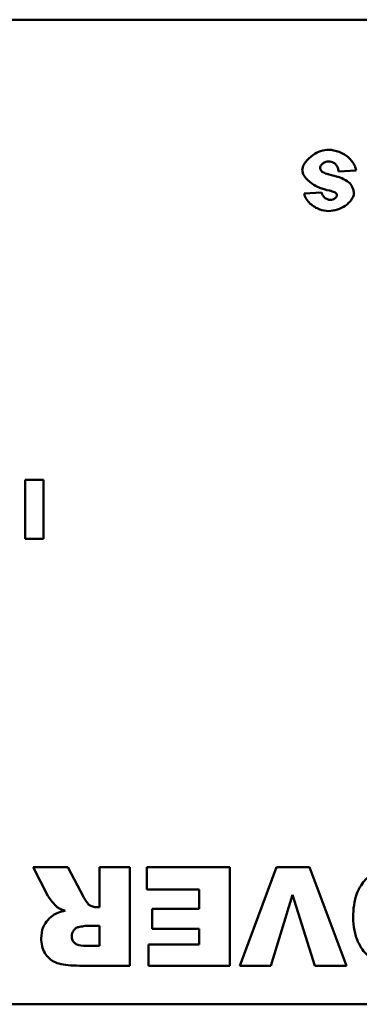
# Model space of a CAD drawing. Header units: inches. Extents: x 0.8 to 72.9, y -5.1 to 48.7.
# Tile 211 of 237: x 50.4 to 51.1, y 36.7 to 38.7. Entities that reach past the tile are written whole.
import ezdxf

# ---------------------------------------------------------------- set-up
doc = ezdxf.new("R2010")
doc.units = ezdxf.units.IN
doc.header["$MEASUREMENT"] = 0
doc.layers.add('Visible Edges(ROSSANSI)', color=7, linetype='Continuous', lineweight=50)

msp = doc.modelspace()

# ---------------------------------------------------------------- linework, layer by layer
at = {"layer": 'Visible Edges(ROSSANSI)'}
for p, q in [((48.4066, 38.6913), (52.4066, 38.6913)), ((51.0281, 38.3829), (51.0635, 38.3851)), ((50.9934, 38.3406), (50.9584, 38.3385)), ((50.3911, 37.7566), (50.3911, 37.6366)), ((50.4283, 37.7566), (50.3911, 37.7566)), ((50.4283, 37.6366), (50.4283, 37.7566)), ((50.3911, 37.6366), (50.4283, 37.6366)), ((50.4775, 36.9698), (50.4076, 36.9698)), ((50.4076, 36.9698), (50.4374, 36.9119)), ((50.5104, 36.9086), (50.4775, 36.9698)), ((50.6041, 36.9698), (50.542, 36.9698)), ((50.542, 36.9698), (50.542, 36.8886)), ((50.6041, 36.7698), (50.6041, 36.9698)), ((50.807, 36.9698), (50.6384, 36.9698)), ((50.6384, 36.9698), (50.6384, 36.9246)), ((50.807, 36.7698), (50.807, 36.9698)), ((50.9017, 36.9698), (50.8274, 36.7698)), ((50.9687, 36.9698), (50.9017, 36.9698)), ((51.0444, 36.7698), (50.9687, 36.9698)), ((50.6384, 36.9246), (50.745, 36.9246)), ((50.745, 36.9246), (50.745, 36.8851)), ((50.8902, 36.7698), (50.9345, 36.9138)), ((50.9345, 36.9138), (50.9797, 36.7698)), ((50.542, 36.8886), (50.5366, 36.8886)), ((50.745, 36.8851), (50.649, 36.8851)), ((50.649, 36.8851), (50.649, 36.8443)), ((50.516, 36.8508), (50.542, 36.8508)), ((50.542, 36.8508), (50.542, 36.8102)), ((50.649, 36.8443), (50.745, 36.8443)), ((50.745, 36.8443), (50.745, 36.8125)), ((50.542, 36.8102), (50.515, 36.8102)), ((50.6415, 36.8125), (50.6415, 36.7698)), ((50.745, 36.8125), (50.6415, 36.8125)), ((50.5012, 36.7698), (50.6041, 36.7698)), ((50.6415, 36.7698), (50.807, 36.7698)), ((50.8274, 36.7698), (50.8902, 36.7698)), ((50.9797, 36.7698), (51.0444, 36.7698)), ((52.4066, 36.6913), (48.4066, 36.6913))]:
    msp.add_line(p, q, dxfattribs=at)
for points, knots in [([(51.0077, 38.4269), (51.0027, 38.4269), (50.9972, 38.426), (50.986, 38.4223), (50.9806, 38.4196), (50.9697, 38.4122), (50.9646, 38.4072), (50.9583, 38.3985), (50.9565, 38.395), (50.9548, 38.3895), (50.9544, 38.3875), (50.9544, 38.3858)], [-0.1079693, -0.1079693, -0.1079693, -0.1079693, -0.0849084, -0.0849084, -0.0623021, -0.0623021, -0.0338251, -0.0338251, -0.0135201, -0.0135201, 0, 0, 0, 0]), ([(51.0635, 38.3851), (51.0633, 38.3873), (51.0628, 38.3894), (51.0613, 38.3938), (51.0603, 38.3961), (51.0566, 38.4026), (51.0531, 38.4069), (51.0434, 38.4157), (51.0368, 38.4199), (51.0224, 38.4255), (51.0151, 38.4269), (51.0077, 38.4269)], [-0.2117542, -0.2117542, -0.2117542, -0.2117542, -0.1903645, -0.1903645, -0.1669037, -0.1669037, -0.1177194, -0.1177194, -0.0565722, -0.0565722, 0, 0, 0, 0]), ([(50.9905, 38.391), (50.9905, 38.3916), (50.9906, 38.3923), (50.9911, 38.3936), (50.9915, 38.3943), (50.9929, 38.3964), (50.9943, 38.3978), (50.9978, 38.4005), (50.9999, 38.4017), (51.0037, 38.403), (51.0054, 38.4033), (51.007, 38.4033)], [-0.05915347, -0.05915347, -0.05915347, -0.05915347, -0.05308478, -0.05308478, -0.04595145, -0.04595145, -0.03045653, -0.03045653, -0.01244712, -0.01244712, 0, 0, 0, 0]), ([(51.007, 38.4033), (51.009, 38.4033), (51.011, 38.4031), (51.0147, 38.4023), (51.0164, 38.4016), (51.0201, 38.3996), (51.022, 38.398), (51.0235, 38.396)], [-0.04785209, -0.04785209, -0.04785209, -0.04785209, -0.0326965, -0.0326965, -0.01886617, -0.01886617, 0, 0, 0, 0]), ([(50.9544, 38.3858), (50.9544, 38.3839), (50.9548, 38.3818), (50.9566, 38.377), (50.9579, 38.3746), (50.9626, 38.3677), (50.9674, 38.3628), (50.9831, 38.3522), (50.9951, 38.3472), (51.0094, 38.3441)], [-0.267374, -0.267374, -0.267374, -0.267374, -0.2317938, -0.2317938, -0.1934885, -0.1934885, -0.1119705, -0.1119705, 0, 0, 0, 0]), ([(50.9946, 38.3826), (50.9939, 38.3833), (50.9932, 38.384), (50.992, 38.3856), (50.9916, 38.3864), (50.9907, 38.3884), (50.9905, 38.3897), (50.9905, 38.391)], [-0.02452063, -0.02452063, -0.02452063, -0.02452063, -0.01688069, -0.01688069, -0.00993742, -0.00993742, 0, 0, 0, 0]), ([(51.0136, 38.3756), (51.0071, 38.3771), (51.0015, 38.3787), (50.9966, 38.3812), (50.9955, 38.3819), (50.9946, 38.3826)], [-0.03678535, -0.03678535, -0.03678535, -0.03678535, -0.00878684, -0.00878684, 0, 0, 0, 0]), ([(51.0235, 38.396), (51.0248, 38.3944), (51.0257, 38.3925), (51.0272, 38.3881), (51.0278, 38.3854), (51.0281, 38.3829)], [-0.03547416, -0.03547416, -0.03547416, -0.03547416, -0.01963103, -0.01963103, 0, 0, 0, 0]), ([(51.0485, 38.361), (51.0445, 38.3645), (51.0394, 38.3672), (51.0279, 38.372), (51.0205, 38.374), (51.0136, 38.3756)], [-0.09455123, -0.09455123, -0.09455123, -0.09455123, -0.05439136, -0.05439136, 0, 0, 0, 0]), ([(51.059, 38.3378), (51.059, 38.3403), (51.0587, 38.3427), (51.0577, 38.3473), (51.0569, 38.3495), (51.0541, 38.3553), (51.0515, 38.3584), (51.0485, 38.361)], [-0.06735087, -0.06735087, -0.06735087, -0.06735087, -0.04875334, -0.04875334, -0.03105094, -0.03105094, 0, 0, 0, 0]), ([(51.0116, 38.3251), (51.0106, 38.3251), (51.0095, 38.3252), (51.0075, 38.3257), (51.0065, 38.3261), (51.0034, 38.3274), (51.0014, 38.3286), (50.9979, 38.3317), (50.9963, 38.3336), (50.9943, 38.3372), (50.9937, 38.3389), (50.9934, 38.3406)], [-0.06484453, -0.06484453, -0.06484453, -0.06484453, -0.05697606, -0.05697606, -0.04876585, -0.04876585, -0.03167974, -0.03167974, -0.01336708, -0.01336708, 0, 0, 0, 0]), ([(51.0094, 38.3441), (51.0137, 38.3432), (51.0175, 38.3422), (51.0206, 38.3406), (51.0213, 38.3402), (51.0219, 38.3397)], [-0.02660079, -0.02660079, -0.02660079, -0.02660079, -0.00578557, -0.00578557, 0, 0, 0, 0]), ([(50.9584, 38.3385), (50.9586, 38.3366), (50.9591, 38.3347), (50.9604, 38.3309), (50.9613, 38.3291), (50.9645, 38.3237), (50.9674, 38.3203), (50.976, 38.3126), (50.9827, 38.3086), (50.9956, 38.3039), (51.0018, 38.3027), (51.0079, 38.3027)], [-0.1723082, -0.1723082, -0.1723082, -0.1723082, -0.1564478, -0.1564478, -0.1400334, -0.1400334, -0.1050876, -0.1050876, -0.0466288, -0.0466288, 0, 0, 0, 0]), ([(51.0079, 38.3027), (51.0135, 38.3027), (51.0196, 38.3037), (51.0312, 38.3074), (51.0367, 38.3101), (51.0467, 38.317), (51.0509, 38.321), (51.0559, 38.3279), (51.0573, 38.3307), (51.0587, 38.3349), (51.059, 38.3365), (51.059, 38.3378)], [-0.09140428, -0.09140428, -0.09140428, -0.09140428, -0.06908055, -0.06908055, -0.04810699, -0.04810699, -0.0259022, -0.0259022, -0.01035455, -0.01035455, 0, 0, 0, 0]), ([(51.0247, 38.3346), (51.0247, 38.3341), (51.0246, 38.3336), (51.0242, 38.3326), (51.024, 38.3321), (51.0231, 38.3307), (51.0222, 38.3297), (51.0197, 38.3276), (51.018, 38.3266), (51.0146, 38.3254), (51.0131, 38.3251), (51.0116, 38.3251)], [-0.04835878, -0.04835878, -0.04835878, -0.04835878, -0.04358287, -0.04358287, -0.03823797, -0.03823797, -0.0268551, -0.0268551, -0.0114803, -0.0114803, 0, 0, 0, 0]), ([(51.0219, 38.3397), (51.0224, 38.3392), (51.0229, 38.3388), (51.0237, 38.3377), (51.024, 38.3372), (51.0245, 38.336), (51.0247, 38.3353), (51.0247, 38.3346)], [-0.01527857, -0.01527857, -0.01527857, -0.01527857, -0.01009745, -0.01009745, -0.00551869, -0.00551869, 0, 0, 0, 0]), ([(51.1595, 36.9733), (51.1505, 36.9733), (51.1414, 36.9726), (51.1246, 36.9694), (51.117, 36.9671), (51.1005, 36.9595), (51.0912, 36.9532), (51.0768, 36.9379), (51.0702, 36.9289), (51.0597, 36.9013), (51.0578, 36.8844), (51.0578, 36.8684)], [-0.5784243, -0.5784243, -0.5784243, -0.5784243, -0.4607074, -0.4607074, -0.3563236, -0.3563236, -0.2246714, -0.2246714, -0.1222683, -0.1222683, 0, 0, 0, 0]), ([(50.4374, 36.9119), (50.4402, 36.9065), (50.4471, 36.8981), (50.4522, 36.8923), (50.4542, 36.8901), (50.4559, 36.8888)], [-0.0475664, -0.0475664, -0.0475664, -0.0475664, -0.01629537, -0.01629537, 0, 0, 0, 0]), ([(50.5214, 36.8932), (50.5195, 36.8946), (50.5178, 36.8967), (50.5141, 36.9018), (50.5121, 36.9054), (50.5104, 36.9086)], [-0.04799052, -0.04799052, -0.04799052, -0.04799052, -0.02776434, -0.02776434, 0, 0, 0, 0]), ([(50.4721, 36.8814), (50.4679, 36.8805), (50.4637, 36.8794), (50.4565, 36.8768), (50.4532, 36.8753), (50.4503, 36.8735)], [-0.05836585, -0.05836585, -0.05836585, -0.05836585, -0.02602768, -0.02602768, 0, 0, 0, 0]), ([(50.4559, 36.8888), (50.4579, 36.8873), (50.4603, 36.8861), (50.4656, 36.8837), (50.4689, 36.8825), (50.4721, 36.8814)], [-0.04396823, -0.04396823, -0.04396823, -0.04396823, -0.02536473, -0.02536473, 0, 0, 0, 0]), ([(50.5366, 36.8886), (50.5338, 36.8886), (50.5311, 36.8889), (50.526, 36.8905), (50.5236, 36.8917), (50.5214, 36.8932)], [-0.04128429, -0.04128429, -0.04128429, -0.04128429, -0.02046196, -0.02046196, 0, 0, 0, 0]), ([(50.4503, 36.8735), (50.4453, 36.8705), (50.4408, 36.8668), (50.4338, 36.8588), (50.4303, 36.854), (50.4249, 36.8406), (50.4238, 36.8329), (50.4238, 36.8252)], [-0.1729998, -0.1729998, -0.1729998, -0.1729998, -0.1099125, -0.1099125, -0.0585798, -0.0585798, 0, 0, 0, 0]), ([(51.0578, 36.8684), (51.0578, 36.8594), (51.0585, 36.8503), (51.0618, 36.8336), (51.0641, 36.8258), (51.0731, 36.8058), (51.0803, 36.7975), (51.094, 36.7844), (51.1036, 36.7784), (51.1293, 36.7684), (51.1457, 36.7663), (51.1618, 36.7663)], [-0.33721, -0.33721, -0.33721, -0.33721, -0.3003307, -0.3003307, -0.2671462, -0.2671462, -0.2098487, -0.2098487, -0.1224121, -0.1224121, 0, 0, 0, 0]), ([(50.4859, 36.8302), (50.4859, 36.8321), (50.4862, 36.834), (50.4873, 36.8376), (50.488, 36.8393), (50.4903, 36.8425), (50.4917, 36.8442), (50.4955, 36.8468), (50.4976, 36.8477), (50.4998, 36.8481)], [-0.06616081, -0.06616081, -0.06616081, -0.06616081, -0.05030633, -0.05030633, -0.03484028, -0.03484028, -0.01744047, -0.01744047, 0, 0, 0, 0]), ([(50.4998, 36.8481), (50.503, 36.8488), (50.5067, 36.8496), (50.5119, 36.8505), (50.5143, 36.8508), (50.516, 36.8508)], [-0.03260812, -0.03260812, -0.03260812, -0.03260812, -0.01259313, -0.01259313, 0, 0, 0, 0]), ([(50.4238, 36.8252), (50.4238, 36.82), (50.4243, 36.8147), (50.4267, 36.8048), (50.4285, 36.8004), (50.4327, 36.7931), (50.4364, 36.7875), (50.4491, 36.7775), (50.4554, 36.7753), (50.4708, 36.7709), (50.4856, 36.7698), (50.5012, 36.7698)], [-0.3478433, -0.3478433, -0.3478433, -0.3478433, -0.2771868, -0.2771868, -0.2119819, -0.2119819, -0.1651904, -0.1651904, -0.1187751, -0.1187751, 0, 0, 0, 0]), ([(50.515, 36.8102), (50.5074, 36.8102), (50.5008, 36.811), (50.4939, 36.8139), (50.4923, 36.815), (50.4894, 36.818), (50.4882, 36.8198), (50.4863, 36.8245), (50.4859, 36.8274), (50.4859, 36.8302)], [-0.08689192, -0.08689192, -0.08689192, -0.08689192, -0.05388046, -0.05388046, -0.03857972, -0.03857972, -0.0217833, -0.0217833, 0, 0, 0, 0])]:
    msp.add_open_spline(points, degree=3, knots=knots, dxfattribs=at)

doc.saveas('drawing.dxf')
